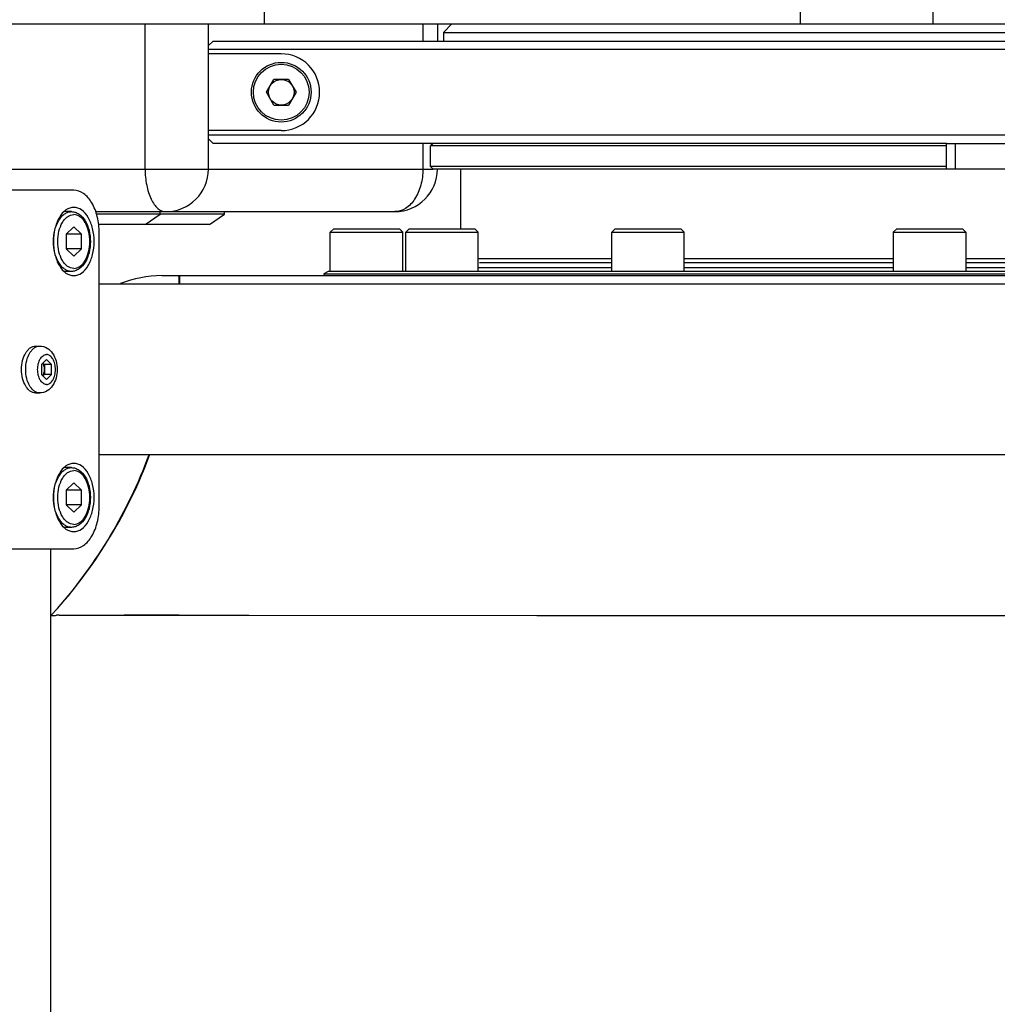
# Model space of a CAD drawing. Header units: millimetres. Extents: x 0 to 7560, y 0 to 5346.
# Tile 21 of 242: x 1816 to 1931, y 901 to 1017. Entities that reach past the tile are written whole.
import ezdxf

# ---------------------------------------------------------------- set-up
doc = ezdxf.new("R2010")
doc.units = ezdxf.units.MM
for name, color, linetype in [('COVER_20230516_TEST_PBL1304', 7, 'Continuous'), ('CSH-ST-M4-20_PBL1434', 7, 'Continuous'), ('CSH-ST-M4-20_PBL1464', 7, 'Continuous'), ('CSH-ST-M5-40_PBL1481', 7, 'Continuous'), ('CSH-ST-M5-40_PBL1482', 7, 'Continuous'), ('CSH-ST-M5-40_PBL1483', 7, 'Continuous'), ('CSH-ST-M5-40_PBL1484', 7, 'Continuous'), ('M2100403_PBL1490', 7, 'Continuous'), ('M2100603_PBL1492', 7, 'Continuous'), ('M2100701_PLATE_PBL1489', 7, 'Continuous'), ('M2200805_PBL1456', 7, 'Continuous'), ('M2301901_PBL1429', 7, 'Continuous'), ('M2310102_PBL1445', 7, 'Continuous'), ('M9041802_PBL1455', 7, 'Continuous'), ('MISUMI_FCBBS3-5-25_PBL1461', 7, 'Continuous'), ('MISUMI_MTCSC8_PBL1465', 7, 'Continuous'), ('MISUMI_MTCSC8_PBL1488', 7, 'Continuous'), ('P9140510_BOLT_PBL1493', 7, 'Continuous'), ('ZEUS_32_050_INTERNAL_GEAR_1_PBL1480', 7, 'Continuous'), ('ZEUS_32_050_XRB_PBL1477', 7, 'Continuous')]:
    doc.layers.add(name, color=color, linetype=linetype)

# ---------------------------------------------------------------- blocks, each defined once
blk = doc.blocks.new('ZEUS_32_050_XRB_PBL1477', base_point=(2194.56, 957.1))
at = {"layer": 'ZEUS_32_050_XRB_PBL1477', "color": 7}
for p, q in [((2157.31, 957.85), (2141.81, 957.85)), ((2190.31, 957.85), (2165.81, 957.85)), ((2223.31, 957.85), (2198.81, 957.85)), ((2247.47, 957.85), (2231.81, 957.85)), ((2124.06, 956.85), (2123.56, 956.56)), ((2265.06, 956.85), (2124.06, 956.85)), ((2157.31, 957.27), (2141.66, 957.27)), ((2190.31, 957.27), (2165.81, 957.27)), ((2223.31, 957.27), (2198.81, 957.27)), ((2247.47, 957.27), (2231.81, 957.27)), ((2265.06, 956.85), (2265.56, 956.56)), ((2123.56, 956.56), (2265.56, 956.56)), ((2123.56, 956.56), (2123.56, 956.35)), ((2265.56, 956.56), (2265.56, 956.35))]:
    blk.add_line(p, q, dxfattribs=at)
blk = doc.blocks.new('ZEUS_32_050_INTERNAL_GEAR_1_PBL1480', base_point=(2194.56, 963.6))
at = {"layer": 'ZEUS_32_050_INTERNAL_GEAR_1_PBL1480', "color": 7}
for p, q in [((2139.56, 968.85), (2139.56, 961.85)), ((2249.56, 968.85), (2249.56, 961.85)), ((2141.66, 958.35), (2157.31, 958.35)), ((2165.81, 958.35), (2190.31, 958.35)), ((2198.81, 958.35), (2223.31, 958.35)), ((2231.81, 958.35), (2247.47, 958.35))]:
    blk.add_line(p, q, dxfattribs=at)

msp = doc.modelspace()

# ---------------------------------------------------------------- linework, layer by layer
at = {"layer": 'COVER_20230516_TEST_PBL1304', "color": 7}
msp.add_line((1832.687, 986.804), (2012.687, 986.804), dxfattribs=at)
at = {"layer": 'COVER_20230516_TEST_PBL1304', "color": 4}
for p, q in [((1819.687, 856.302), (1819.687, 954.804)), ((1819.687, 946.963), (1820.447, 947.799)), ((1820.438, 947.789), (1820.467, 947.821)), ((1820.447, 947.799), (1820.45, 947.802)), ((1819.687, 946.963), (1819.688, 946.964)), ((1820.653, 947), (1823.514, 947.023)), ((1820.653, 947), (1900.645, 946.963)), ((1823.514, 947.023), (1828.255, 947.036)), ((1828.255, 947.036), (1834.734, 947.037)), ((1834.734, 947.037), (1842.871, 947.031)), ((1842.871, 947.031), (1876.666, 946.986)), ((1876.666, 946.986), (1890.403, 946.971)), ((1890.403, 946.971), (1900.687, 946.964)), ((1900.645, 946.963), (1905.184, 946.961)), ((1905.184, 946.961), (1910.66, 946.958))]:
    msp.add_line(p, q, dxfattribs=at)
at = {"layer": 'COVER_20230516_TEST_PBL1304', "color": 7}
for centre, radius, start, end in [((1832.687, 973.804), 13, 90, 111.87651), ((1777.712, 985.518), 57, 0.28288, 1.29276), ((1778.08, 985.559), 56.736, 0.24754, 1.25741)]:
    msp.add_arc(centre, radius, start, end, dxfattribs=at)
at = {"layer": 'COVER_20230516_TEST_PBL1304', "color": 4}
for centre, radius, start, end in [((1777.712, 985.518), 57, 318.59793, 339.70144), ((1821.489, 895.593), 51.414, 90.93239, 91.27873)]:
    msp.add_arc(centre, radius, start, end, dxfattribs=at)
for points in [[(1820.45, 947.802), (1825.093, 953.015), (1828.817, 959.202), (1831.252, 965.746)], [(1910.66, 946.958), (1914.669, 946.956), (1918.678, 946.955), (1922.687, 946.956)], [(1922.687, 946.956), (1926.688, 946.956), (1930.69, 946.957), (1934.691, 946.959)]]:
    msp.add_open_spline(points, degree=3, dxfattribs=at)
msp.add_open_spline([(1819.688, 946.964), (1819.73, 947.003), (1819.983, 946.944), (1820.181, 946.991), (1820.342, 946.994)], degree=3, knots=[0, 0, 0, 0, 0.2635265, 1, 1, 1, 1], dxfattribs=at)
at = {"layer": 'CSH-ST-M4-20_PBL1434', "color": 7}
for p, q in [((1822.083, 964.304), (1821.223, 964.304)), ((1822.364, 962.536), (1821.469, 961.67)), ((1823.259, 961.67), (1822.364, 962.536)), ((1823.259, 961.67), (1821.469, 961.67)), ((1821.469, 961.67), (1821.469, 959.938)), ((1823.259, 959.938), (1823.259, 961.67)), ((1823.259, 959.938), (1821.469, 959.938)), ((1821.469, 959.938), (1822.364, 959.072)), ((1822.364, 959.072), (1823.259, 959.938)), ((1822.083, 957.304), (1821.223, 957.304))]:
    msp.add_line(p, q, dxfattribs=at)
for points, knots in [([(1822.083, 957.304), (1821.946, 957.304), (1821.66, 957.352), (1821.26, 957.562), (1820.898, 957.895), (1820.461, 958.508), (1820.092, 959.495), (1819.944, 960.804), (1820.092, 962.113), (1820.461, 963.099), (1820.898, 963.712), (1821.26, 964.045), (1821.66, 964.255), (1821.946, 964.304), (1822.083, 964.304)], [0, 0, 0, 0, 0.0464329, 0.0958497, 0.1503571, 0.2108712, 0.3483288, 0.5, 0.6516712, 0.7891288, 0.8496429, 0.9041503, 0.9535671, 1, 1, 1, 1]), ([(1822.364, 957.654), (1822.24, 957.654), (1821.983, 957.698), (1821.623, 957.887), (1821.297, 958.186), (1820.904, 958.738), (1820.572, 959.625), (1820.439, 960.804), (1820.572, 961.982), (1820.904, 962.869), (1821.297, 963.421), (1821.623, 963.721), (1821.983, 963.91), (1822.24, 963.954), (1822.364, 963.954)], [0, 0, 0, 0, 0.0464329, 0.0958497, 0.1503571, 0.2108712, 0.3483288, 0.5, 0.6516712, 0.7891288, 0.8496429, 0.9041503, 0.9535671, 1, 1, 1, 1]), ([(1822.083, 964.304), (1822.24, 964.304), (1822.56, 964.251), (1823.165, 963.945), (1823.782, 963.223), (1824.214, 962.093), (1824.364, 960.804), (1824.214, 959.514), (1823.782, 958.384), (1823.165, 957.662), (1822.56, 957.356), (1822.24, 957.304), (1822.083, 957.304)], [0, 0, 0, 0, 0.0517125, 0.1049771, 0.2210176, 0.3545375, 0.5000061, 0.6454734, 0.7789894, 0.8950254, 0.9482878, 1, 1, 1, 1]), ([(1822.364, 957.654), (1822.488, 957.654), (1822.746, 957.698), (1823.105, 957.887), (1823.431, 958.186), (1823.824, 958.738), (1824.157, 959.625), (1824.289, 960.804), (1824.157, 961.982), (1823.824, 962.869), (1823.431, 963.421), (1823.105, 963.721), (1822.746, 963.91), (1822.488, 963.954), (1822.364, 963.954)], [0, 0, 0, 0, 0.0464329, 0.0958497, 0.1503571, 0.2108712, 0.3483288, 0.5, 0.6516712, 0.7891288, 0.8496429, 0.9041503, 0.9535671, 1, 1, 1, 1])]:
    msp.add_open_spline(points, degree=3, knots=knots, dxfattribs=at)
at = {"layer": 'CSH-ST-M4-20_PBL1464', "color": 7}
for p, q in [((1822.083, 994.304), (1821.223, 994.304)), ((1822.364, 992.536), (1821.469, 991.67)), ((1823.259, 991.67), (1822.364, 992.536)), ((1821.469, 991.67), (1821.469, 989.938)), ((1823.259, 991.67), (1821.469, 991.67)), ((1823.259, 989.938), (1823.259, 991.67)), ((1823.259, 989.938), (1821.469, 989.938)), ((1821.469, 989.938), (1822.364, 989.072)), ((1822.364, 989.072), (1823.259, 989.938)), ((1822.083, 987.304), (1821.223, 987.304))]:
    msp.add_line(p, q, dxfattribs=at)
for points, knots in [([(1822.083, 987.304), (1821.946, 987.304), (1821.66, 987.352), (1821.26, 987.562), (1820.898, 987.895), (1820.461, 988.508), (1820.092, 989.495), (1819.944, 990.804), (1820.092, 992.113), (1820.461, 993.099), (1820.898, 993.712), (1821.26, 994.045), (1821.66, 994.255), (1821.946, 994.304), (1822.083, 994.304)], [0, 0, 0, 0, 0.0464329, 0.0958497, 0.1503571, 0.2108712, 0.3483288, 0.5, 0.6516712, 0.7891288, 0.8496429, 0.9041503, 0.9535671, 1, 1, 1, 1]), ([(1822.364, 987.654), (1822.24, 987.654), (1821.983, 987.698), (1821.623, 987.887), (1821.297, 988.186), (1820.904, 988.738), (1820.572, 989.625), (1820.439, 990.804), (1820.572, 991.982), (1820.904, 992.869), (1821.297, 993.421), (1821.623, 993.721), (1821.983, 993.91), (1822.24, 993.954), (1822.364, 993.954)], [0, 0, 0, 0, 0.0464329, 0.0958497, 0.1503571, 0.2108712, 0.3483288, 0.5, 0.6516712, 0.7891288, 0.8496429, 0.9041503, 0.9535671, 1, 1, 1, 1]), ([(1822.083, 994.304), (1822.24, 994.304), (1822.56, 994.251), (1823.165, 993.945), (1823.782, 993.223), (1824.214, 992.093), (1824.364, 990.804), (1824.214, 989.514), (1823.782, 988.384), (1823.165, 987.662), (1822.56, 987.356), (1822.24, 987.304), (1822.083, 987.304)], [0, 0, 0, 0, 0.0517125, 0.1049771, 0.2210176, 0.3545375, 0.5000061, 0.6454734, 0.7789894, 0.8950254, 0.9482878, 1, 1, 1, 1]), ([(1822.364, 987.654), (1822.488, 987.654), (1822.746, 987.698), (1823.105, 987.887), (1823.431, 988.186), (1823.824, 988.738), (1824.157, 989.625), (1824.289, 990.804), (1824.157, 991.982), (1823.824, 992.869), (1823.431, 993.421), (1823.105, 993.721), (1822.746, 993.91), (1822.488, 993.954), (1822.364, 993.954)], [0, 0, 0, 0, 0.0464329, 0.0958497, 0.1503571, 0.2108712, 0.3483288, 0.5, 0.6516712, 0.7891288, 0.8496429, 0.9041503, 0.9535671, 1, 1, 1, 1])]:
    msp.add_open_spline(points, degree=3, knots=knots, dxfattribs=at)
at = {"layer": 'CSH-ST-M5-40_PBL1481', "color": 7}
for p, q in [((1852.837, 992.304), (1852.437, 991.904)), ((1852.437, 991.904), (1860.937, 991.904)), ((1852.437, 987.304), (1852.437, 991.904)), ((1852.837, 992.304), (1860.537, 992.304)), ((1860.537, 992.304), (1860.937, 991.904)), ((1860.937, 987.304), (1860.937, 991.904))]:
    msp.add_line(p, q, dxfattribs=at)
at = {"layer": 'CSH-ST-M5-40_PBL1482', "color": 7}
for p, q in [((1861.68, 992.304), (1861.28, 991.904)), ((1861.28, 991.904), (1869.78, 991.904)), ((1861.28, 987.304), (1861.28, 991.904)), ((1861.68, 992.304), (1869.38, 992.304)), ((1869.38, 992.304), (1869.78, 991.904)), ((1869.78, 987.304), (1869.78, 991.904))]:
    msp.add_line(p, q, dxfattribs=at)
at = {"layer": 'CSH-ST-M5-40_PBL1483', "color": 7}
for p, q in [((1885.837, 992.304), (1885.437, 991.904)), ((1885.437, 991.904), (1893.937, 991.904)), ((1885.437, 987.304), (1885.437, 991.904)), ((1885.837, 992.304), (1893.537, 992.304)), ((1893.537, 992.304), (1893.937, 991.904)), ((1893.937, 987.304), (1893.937, 991.904))]:
    msp.add_line(p, q, dxfattribs=at)
at = {"layer": 'CSH-ST-M5-40_PBL1484', "color": 7}
for p, q in [((1918.437, 991.904), (1918.837, 992.304)), ((1918.437, 991.904), (1926.937, 991.904)), ((1918.437, 991.904), (1918.437, 987.304)), ((1918.837, 992.304), (1926.537, 992.304)), ((1926.937, 991.904), (1926.537, 992.304)), ((1926.937, 991.904), (1926.937, 987.304))]:
    msp.add_line(p, q, dxfattribs=at)
at = {"layer": 'M2100403_PBL1490', "color": 7}
for p, q in [((1866.687, 1016.304), (1865.687, 1015.304)), ((1865.687, 1015.304), (1979.687, 1015.304)), ((1865.687, 1015.304), (1865.687, 1014.304)), ((1864.487, 1002.304), (1864.187, 1002.004)), ((1924.687, 1002.004), (1864.187, 1002.004)), ((1864.187, 999.604), (1864.187, 1002.004)), ((1924.687, 999.604), (1864.187, 999.604)), ((1864.487, 999.304), (1864.187, 999.604)), ((1924.687, 999.304), (1864.487, 999.304))]:
    msp.add_line(p, q, dxfattribs=at)
at = {"layer": 'M2100603_PBL1492', "color": 7}
for p, q in [((1838.149, 1013.76), (1838.693, 1014.304)), ((1984.843, 1013.303), (1838.149, 1013.304)), ((1838.693, 1014.304), (1984.843, 1014.304)), ((1846.687, 1012.804), (1838.149, 1012.804)), ((1846.687, 1003.804), (1838.149, 1003.804)), ((1838.149, 1003.303), (2007.687, 1003.304)), ((1838.693, 1002.304), (1838.149, 1002.847)), ((1924.703, 1002.304), (1838.693, 1002.304))]:
    msp.add_line(p, q, dxfattribs=at)
msp.add_arc((1846.687, 1008.304), 4.5, 270, 90, dxfattribs=at)
at = {"layer": 'M2100701_PLATE_PBL1489', "color": 7}
for p, q in [((1924.687, 1002.304), (2007.687, 1002.304)), ((1924.687, 999.304), (1924.687, 1002.304)), ((1925.723, 999.304), (1925.723, 1002.304)), ((2007.687, 999.304), (1924.687, 999.304))]:
    msp.add_line(p, q, dxfattribs=at)
at = {"layer": 'M2200805_PBL1456', "color": 7}
for p, q in [((1844.669, 1035.804), (1844.669, 1016.304)), ((1907.573, 1016.304), (1907.573, 1035.804)), ((1923.117, 1016.304), (1923.117, 1035.804)), ((1799.783, 1016.304), (1985.21, 1016.304))]:
    msp.add_line(p, q, dxfattribs=at)
at = {"layer": 'M2301901_PBL1429', "color": 7}
for p, q in [((1822.364, 996.804), (1800.939, 996.804)), ((1825.347, 959.804), (1825.347, 991.804)), ((1810.133, 954.804), (1822.364, 954.804))]:
    msp.add_line(p, q, dxfattribs=at)
for points, knots in [([(1825.347, 991.804), (1825.347, 992.446), (1825.209, 993.677), (1824.6, 995.293), (1823.655, 996.468), (1822.765, 996.804), (1822.364, 996.804)], [0, 0, 0, 0, 0.3044398, 0.5803078, 0.8098619, 1, 1, 1, 1]), ([(1822.364, 994.804), (1822.043, 994.804), (1821.332, 994.535), (1820.576, 993.595), (1820.088, 992.301), (1819.92, 990.804), (1820.088, 989.306), (1820.576, 988.012), (1821.332, 987.072), (1822.043, 986.804), (1822.364, 986.804)], [0, 0, 0, 0, 0.0950691, 0.2098465, 0.3477922, 0.5, 0.6522078, 0.7901535, 0.9049309, 1, 1, 1, 1]), ([(1822.364, 986.804), (1822.685, 986.804), (1823.397, 987.072), (1824.153, 988.012), (1824.64, 989.306), (1824.809, 990.804), (1824.64, 992.301), (1824.153, 993.595), (1823.397, 994.535), (1822.685, 994.804), (1822.364, 994.804)], [0, 0, 0, 0, 0.0950691, 0.2098465, 0.3477922, 0.5, 0.6522078, 0.7901535, 0.9049309, 1, 1, 1, 1]), ([(1822.364, 964.804), (1822.043, 964.804), (1821.332, 964.535), (1820.576, 963.595), (1820.088, 962.301), (1819.92, 960.804), (1820.088, 959.306), (1820.576, 958.012), (1821.332, 957.072), (1822.043, 956.804), (1822.364, 956.804)], [0, 0, 0, 0, 0.0950691, 0.2098465, 0.3477922, 0.5, 0.6522078, 0.7901535, 0.9049309, 1, 1, 1, 1]), ([(1822.364, 956.804), (1822.685, 956.804), (1823.397, 957.072), (1824.153, 958.012), (1824.64, 959.306), (1824.809, 960.804), (1824.64, 962.301), (1824.153, 963.595), (1823.397, 964.535), (1822.685, 964.804), (1822.364, 964.804)], [0, 0, 0, 0, 0.0950691, 0.2098465, 0.3477922, 0.5, 0.6522078, 0.7901535, 0.9049309, 1, 1, 1, 1]), ([(1822.364, 954.804), (1822.765, 954.804), (1823.655, 955.139), (1824.6, 956.314), (1825.209, 957.931), (1825.347, 959.161), (1825.347, 959.804)], [0, 0, 0, 0, 0.1901381, 0.4196922, 0.6955602, 1, 1, 1, 1])]:
    msp.add_open_spline(points, degree=3, knots=knots, dxfattribs=at)
at = {"layer": 'M2310102_PBL1445', "color": 7}
for p, q in [((2358.504, 985.804), (1825.347, 985.804)), ((2358.504, 965.804), (1825.347, 965.804))]:
    msp.add_line(p, q, dxfattribs=at)
at = {"layer": 'M9041802_PBL1455', "color": 7}
for p, q in [((1799.783, 1016.304), (1831.001, 1016.304)), ((1830.728, 999.304), (1830.728, 1016.304)), ((1838.149, 999.304), (1838.149, 1016.304)), ((1863.29, 1016.304), (1863.29, 1014.304)), ((1864.991, 1016.304), (1864.991, 1014.304)), ((1863.29, 1002.304), (1863.29, 999.304)), ((1799.783, 999.304), (1864.487, 999.304)), ((1824.948, 994.304), (1859.991, 994.304))]:
    msp.add_line(p, q, dxfattribs=at)
for centre, start, end in [((1833.149, 999.304), 270.00006, 359.99994), ((1859.991, 999.304), 270, 360)]:
    msp.add_arc(centre, 5, start, end, dxfattribs=at)
for points, knots in [([(1830.728, 999.304), (1830.728, 998.663), (1830.838, 997.452), (1831.256, 996.048), (1831.768, 995.161), (1832.276, 994.567), (1832.815, 994.304), (1833.149, 994.304)], [0, 0, 0, 0, 0.3215988, 0.6069187, 0.7277905, 0.8321987, 1, 1, 1, 1]), ([(1863.29, 999.304), (1863.29, 998.661), (1863.135, 997.42), (1862.452, 995.792), (1861.388, 994.62), (1860.43, 994.304), (1859.991, 994.304)], [0, 0, 0, 0, 0.2946833, 0.5655142, 0.7983878, 1, 1, 1, 1])]:
    msp.add_open_spline(points, degree=3, knots=knots, dxfattribs=at)
at = {"layer": 'MISUMI_FCBBS3-5-25_PBL1461', "color": 7}
for p, q in [((1817.889, 978.554), (1818.371, 978.554)), ((1819.173, 976.958), (1818.577, 976.381)), ((1818.577, 976.381), (1818.577, 975.226)), ((1818.756, 976.555), (1818.935, 976.381)), ((1818.935, 976.381), (1818.935, 975.226)), ((1819.77, 976.381), (1818.935, 976.381)), ((1819.77, 976.381), (1819.173, 976.958)), ((1819.77, 975.226), (1819.77, 976.381)), ((1818.577, 975.226), (1819.173, 974.649)), ((1818.935, 975.226), (1818.756, 975.053)), ((1819.77, 975.226), (1818.935, 975.226)), ((1819.173, 974.649), (1819.77, 975.226)), ((1817.889, 973.054), (1818.371, 973.054))]:
    msp.add_line(p, q, dxfattribs=at)
for points, knots in [([(1817.889, 973.054), (1817.781, 973.054), (1817.557, 973.092), (1817.242, 973.257), (1816.958, 973.518), (1816.615, 974), (1816.325, 974.775), (1816.209, 975.804), (1816.325, 976.832), (1816.615, 977.607), (1816.958, 978.089), (1817.242, 978.35), (1817.557, 978.515), (1817.781, 978.554), (1817.889, 978.554)], [0, 0, 0, 0, 0.046432, 0.09585, 0.1503568, 0.210871, 0.3483285, 0.5, 0.6516715, 0.789129, 0.8496432, 0.90415, 0.953568, 1, 1, 1, 1]), ([(1818.371, 973.054), (1818.263, 973.054), (1818.038, 973.092), (1817.724, 973.257), (1817.439, 973.518), (1817.096, 974), (1816.806, 974.775), (1816.69, 975.804), (1816.806, 976.832), (1817.096, 977.607), (1817.439, 978.089), (1817.724, 978.35), (1818.038, 978.515), (1818.263, 978.554), (1818.371, 978.554)], [0, 0, 0, 0, 0.046432, 0.09585, 0.1503568, 0.210871, 0.3483285, 0.5, 0.6516715, 0.789129, 0.8496432, 0.90415, 0.953568, 1, 1, 1, 1]), ([(1819.173, 974.054), (1819.033, 974.054), (1818.722, 974.171), (1818.391, 974.582), (1818.178, 975.148), (1818.104, 975.804), (1818.178, 976.459), (1818.391, 977.025), (1818.722, 977.436), (1819.033, 977.554), (1819.173, 977.554)], [0, 0, 0, 0, 0.0950643, 0.2098475, 0.347791, 0.5, 0.652209, 0.7901525, 0.9049357, 1, 1, 1, 1]), ([(1818.371, 978.554), (1818.67, 978.554), (1819.283, 978.374), (1819.948, 977.695), (1820.332, 976.799), (1820.458, 975.803), (1820.332, 974.808), (1819.948, 973.912), (1819.283, 973.233), (1818.67, 973.054), (1818.371, 973.054)], [0, 0, 0, 0, 0.1189278, 0.2393847, 0.3662654, 0.5000347, 0.6337975, 0.7606585, 0.8810872, 1, 1, 1, 1]), ([(1819.173, 974.054), (1819.314, 974.054), (1819.625, 974.171), (1819.956, 974.582), (1820.169, 975.148), (1820.243, 975.804), (1820.169, 976.459), (1819.956, 977.025), (1819.625, 977.436), (1819.314, 977.554), (1819.173, 977.554)], [0, 0, 0, 0, 0.0950643, 0.2098475, 0.347791, 0.5, 0.652209, 0.7901525, 0.9049357, 1, 1, 1, 1]), ([(1818.935, 975.804), (1818.935, 975.872), (1818.92, 976.127), (1818.844, 976.384), (1818.742, 976.541)], [0, 0, 0, 0, 0.2686072, 1, 1, 1, 1]), ([(1818.742, 975.066), (1818.774, 975.115), (1818.892, 975.344), (1818.935, 975.606), (1818.935, 975.804)], [0, 0, 0, 0, 0.2279579, 1, 1, 1, 1])]:
    msp.add_open_spline(points, degree=3, knots=knots, dxfattribs=at)
at = {"layer": 'MISUMI_MTCSC8_PBL1465', "color": 7}
for p, q in [((1832.476, 994.004), (1825.022, 994.004)), ((1830.726, 992.804), (1832.476, 994.004)), ((1832.476, 994.004), (1832.476, 994.304)), ((1830.726, 992.804), (1825.269, 992.804))]:
    msp.add_line(p, q, dxfattribs=at)
at = {"layer": 'MISUMI_MTCSC8_PBL1488', "color": 7}
for p, q in [((1840.033, 994.004), (1832.476, 994.004)), ((1838.283, 992.804), (1840.033, 994.004)), ((1840.033, 994.004), (1840.033, 994.304)), ((1838.283, 992.804), (1830.726, 992.804))]:
    msp.add_line(p, q, dxfattribs=at)
at = {"layer": 'P9140510_BOLT_PBL1493', "color": 7}
for p, q in [((1844.955, 1008.304), (1845.821, 1009.804)), ((1847.553, 1009.804), (1845.821, 1009.804)), ((1847.553, 1009.804), (1848.419, 1008.304)), ((1845.821, 1006.804), (1844.955, 1008.304)), ((1848.419, 1008.304), (1847.553, 1006.804)), ((1845.821, 1006.804), (1847.553, 1006.804))]:
    msp.add_line(p, q, dxfattribs=at)
for radius in [3.5, 3.269, 1.5]:
    msp.add_circle((1846.687, 1008.304), radius, dxfattribs=at)

# ---------------------------------------------------------------- block references
at = {"layer": 'ZEUS_32_050_INTERNAL_GEAR_1_PBL1480'}
msp.add_blockref('ZEUS_32_050_INTERNAL_GEAR_1_PBL1480', (1922.687, 994.054), dxfattribs=at)
at = {"layer": 'ZEUS_32_050_XRB_PBL1477'}
msp.add_blockref('ZEUS_32_050_XRB_PBL1477', (1922.687, 987.554), dxfattribs=at)

doc.saveas('drawing.dxf')
